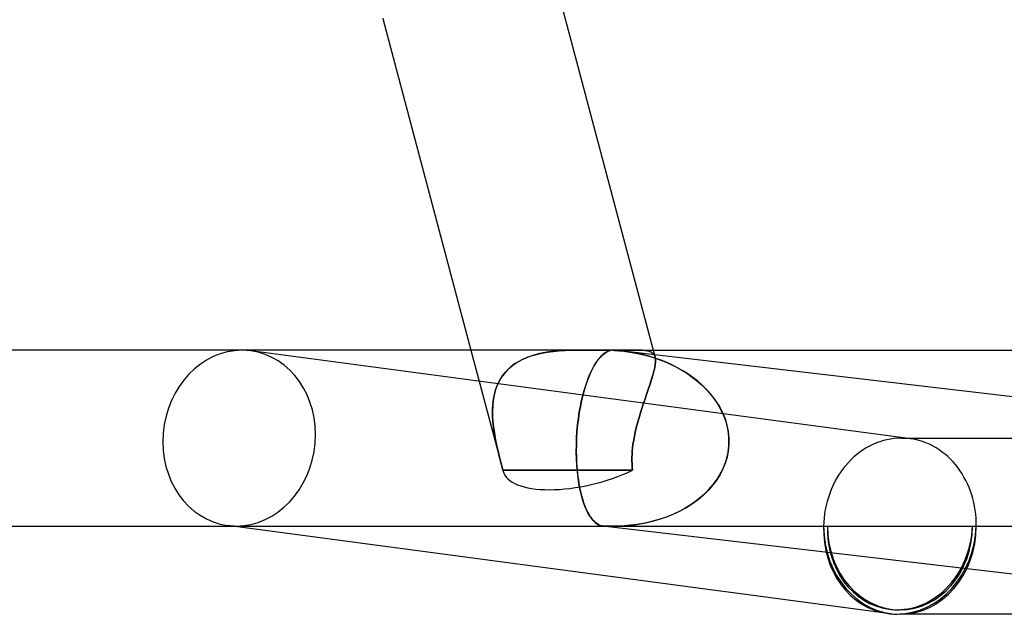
# Model space of a CAD drawing. Header units: millimetres. Extents: x -345 to 345, y -2 to 230.
# Tile 43 of 74: x 138 to 160, y -2 to 11. Entities that reach past the tile are written whole.
import ezdxf

# ---------------------------------------------------------------- set-up
doc = ezdxf.new("R2010")
doc.units = ezdxf.units.MM
doc.layers.add('HIDDEN', color=7, linetype='Continuous')
doc.layers.add('THICK', color=7, linetype='Continuous')

msp = doc.modelspace()

# ---------------------------------------------------------------- linework, layer by layer
at = {"layer": 'HIDDEN'}
for p, q in [((146.369, 11.532), (146.378, 11.5)), ((148.369, 4), (149.098, 1.253)), ((149.515, 3.776), (149.624, 3.825)), ((149.664, 3.841), (149.556, 3.796)), ((149.624, 3.825), (149.739, 3.867)), ((149.776, 3.879), (149.664, 3.841)), ((149.739, 3.867), (149.858, 3.902)), ((149.892, 3.91), (149.776, 3.879)), ((149.858, 3.902), (149.981, 3.93)), ((150.011, 3.936), (149.892, 3.91)), ((149.981, 3.93), (150.108, 3.953)), ((150.134, 3.957), (150.011, 3.936)), ((150.108, 3.953), (150.236, 3.97)), ((150.259, 3.972), (150.134, 3.957)), ((150.236, 3.97), (150.367, 3.983)), ((150.385, 3.984), (150.259, 3.972)), ((150.367, 3.983), (150.499, 3.991)), ((150.513, 3.992), (150.385, 3.984)), ((150.499, 3.991), (150.632, 3.997)), ((150.641, 3.997), (150.513, 3.992)), ((150.632, 3.997), (150.764, 3.999)), ((150.769, 3.999), (150.641, 3.997)), ((150.764, 3.999), (150.896, 4)), ((150.896, 4), (150.769, 3.999)), ((150.896, 4), (151.01, 4)), ((151.01, 4), (151.122, 3.999)), ((151.122, 3.999), (151.233, 3.997)), ((151.233, 3.997), (151.341, 3.996)), ((151.307, 3.84), (151.261, 3.784)), ((151.355, 3.888), (151.307, 3.84)), ((151.341, 3.996), (151.447, 3.995)), ((151.403, 3.927), (151.355, 3.888)), ((151.452, 3.958), (151.403, 3.927)), ((151.447, 3.995), (151.549, 3.995)), ((151.5, 3.981), (151.452, 3.958)), ((151.549, 3.995), (151.5, 3.981)), ((151.628, 3.993), (151.594, 3.995)), ((151.594, 3.995), (151.691, 3.995)), ((151.661, 3.991), (151.628, 3.993)), ((151.695, 3.988), (151.661, 3.991)), ((151.691, 3.995), (151.783, 3.996)), ((151.728, 3.985), (151.695, 3.988)), ((151.762, 3.982), (151.728, 3.985)), ((151.795, 3.979), (151.762, 3.982)), ((151.783, 3.996), (151.871, 3.997)), ((151.945, 3.96), (151.795, 3.979)), ((151.795, 3.979), (151.973, 3.955)), ((151.871, 3.997), (151.953, 3.999)), ((152.094, 3.935), (151.945, 3.96)), ((151.953, 3.999), (152.03, 4)), ((151.973, 3.955), (152.149, 3.924)), ((152.03, 4), (152.102, 4)), ((152.24, 3.904), (152.094, 3.935)), ((152.102, 4), (152.185, 3.999)), ((152.185, 3.999), (152.102, 4)), ((152.149, 3.924), (152.322, 3.884)), ((152.185, 3.999), (152.259, 3.996)), ((152.259, 3.996), (152.185, 3.999)), ((152.384, 3.867), (152.24, 3.904)), ((152.259, 3.996), (152.326, 3.989)), ((152.325, 3.989), (152.259, 3.996)), ((152.322, 3.884), (152.491, 3.835)), ((152.383, 3.979), (152.325, 3.989)), ((152.326, 3.989), (152.384, 3.979)), ((152.433, 3.964), (152.383, 3.979)), ((152.384, 3.979), (152.433, 3.964)), ((152.525, 3.825), (152.384, 3.867)), ((152.433, 3.964), (152.475, 3.943)), ((152.475, 3.943), (152.433, 3.964)), ((152.475, 3.943), (152.508, 3.915)), ((152.508, 3.915), (152.475, 3.943)), ((152.491, 3.835), (152.656, 3.779)), ((152.507, 4), (152.551, 3.836)), ((152.508, 3.915), (152.533, 3.881)), ((152.533, 3.881), (152.508, 3.915)), ((152.663, 3.776), (152.525, 3.825)), ((152.533, 3.881), (152.55, 3.838)), ((152.55, 3.838), (152.533, 3.881)), ((152.55, 3.838), (152.559, 3.79)), ((152.559, 3.79), (152.55, 3.838)), ((149.152, 3.501), (149.231, 3.582)), ((149.272, 3.618), (149.192, 3.544)), ((149.231, 3.582), (149.318, 3.655)), ((149.359, 3.684), (149.272, 3.618)), ((149.318, 3.655), (149.413, 3.719)), ((149.454, 3.743), (149.359, 3.684)), ((149.413, 3.719), (149.515, 3.776)), ((149.556, 3.796), (149.454, 3.743)), ((151.17, 3.649), (151.127, 3.57)), ((151.215, 3.721), (151.17, 3.649)), ((151.261, 3.784), (151.215, 3.721)), ((152.542, 3.598), (152.524, 3.518)), ((152.524, 3.518), (152.543, 3.598)), ((152.555, 3.67), (152.542, 3.598)), ((152.543, 3.598), (152.555, 3.671)), ((152.56, 3.734), (152.555, 3.67)), ((152.555, 3.671), (152.56, 3.734)), ((152.559, 3.79), (152.56, 3.734)), ((152.56, 3.734), (152.559, 3.79)), ((152.656, 3.779), (152.816, 3.715)), ((152.798, 3.723), (152.663, 3.776)), ((152.929, 3.664), (152.798, 3.723)), ((152.816, 3.715), (152.972, 3.643)), ((153.057, 3.599), (152.929, 3.664)), ((152.972, 3.643), (153.12, 3.564)), ((153.178, 3.53), (153.057, 3.599)), ((149.057, 3.374), (149.003, 3.28)), ((149.023, 3.318), (149.083, 3.413)), ((149.12, 3.462), (149.057, 3.374)), ((149.083, 3.413), (149.152, 3.501)), ((149.192, 3.544), (149.12, 3.462)), ((151.046, 3.393), (151.008, 3.295)), ((151.085, 3.484), (151.046, 3.393)), ((151.127, 3.57), (151.085, 3.484)), ((152.471, 3.335), (152.5, 3.43)), ((152.5, 3.429), (152.471, 3.334)), ((152.524, 3.518), (152.5, 3.429)), ((152.5, 3.43), (152.524, 3.518)), ((153.12, 3.564), (153.261, 3.479)), ((153.295, 3.457), (153.178, 3.53)), ((153.261, 3.479), (153.394, 3.387)), ((153.406, 3.379), (153.295, 3.457)), ((153.394, 3.387), (153.519, 3.289)), ((153.511, 3.297), (153.406, 3.379)), ((148.958, 3.18), (148.922, 3.075)), ((148.933, 3.109), (148.973, 3.216)), ((149.003, 3.28), (148.958, 3.18)), ((148.973, 3.216), (149.023, 3.318)), ((150.973, 3.191), (150.94, 3.082)), ((151.008, 3.295), (150.973, 3.191)), ((152.438, 3.233), (152.402, 3.125)), ((152.402, 3.125), (152.438, 3.233)), ((152.438, 3.233), (152.471, 3.335)), ((152.471, 3.334), (152.438, 3.233)), ((153.609, 3.21), (153.511, 3.297)), ((153.519, 3.289), (153.635, 3.186)), ((153.702, 3.12), (153.609, 3.21)), ((153.635, 3.186), (153.742, 3.077)), ((148.895, 2.965), (148.875, 2.852)), ((148.879, 2.881), (148.901, 2.997)), ((148.922, 3.075), (148.895, 2.965)), ((148.901, 2.997), (148.933, 3.109)), ((150.909, 2.968), (150.88, 2.846)), ((150.882, 2.855), (150.911, 2.977)), ((150.94, 3.082), (150.909, 2.968)), ((152.363, 3.012), (152.323, 2.894)), ((152.323, 2.894), (152.363, 3.011)), ((152.402, 3.125), (152.363, 3.012)), ((152.363, 3.011), (152.402, 3.125)), ((153.788, 3.027), (153.702, 3.12)), ((153.742, 3.077), (153.841, 2.963)), ((153.867, 2.929), (153.788, 3.027)), ((153.841, 2.963), (153.93, 2.842)), ((153.941, 2.826), (153.867, 2.929)), ((148.86, 2.639), (148.866, 2.761)), ((148.864, 2.736), (148.86, 2.617)), ((148.875, 2.852), (148.864, 2.736)), ((148.866, 2.761), (148.879, 2.881)), ((150.853, 2.718), (150.829, 2.584)), ((150.83, 2.59), (150.855, 2.726)), ((150.88, 2.846), (150.853, 2.718)), ((150.855, 2.726), (150.882, 2.855)), ((152.282, 2.773), (152.242, 2.649)), ((152.242, 2.649), (152.282, 2.773)), ((152.323, 2.894), (152.282, 2.773)), ((152.282, 2.773), (152.323, 2.894)), ((153.93, 2.842), (154.01, 2.715)), ((154.008, 2.719), (153.941, 2.826)), ((154.067, 2.607), (154.008, 2.719)), ((154.01, 2.715), (154.079, 2.581)), ((148.861, 2.514), (148.86, 2.639)), ((148.86, 2.617), (148.862, 2.497)), ((148.869, 2.387), (148.861, 2.514)), ((148.862, 2.497), (148.87, 2.374)), ((150.829, 2.584), (150.808, 2.443)), ((150.809, 2.448), (150.83, 2.59)), ((152.202, 2.522), (152.165, 2.393)), ((152.165, 2.393), (152.202, 2.522)), ((152.242, 2.649), (152.202, 2.522)), ((152.202, 2.522), (152.242, 2.649)), ((154.118, 2.491), (154.067, 2.607)), ((154.079, 2.581), (154.137, 2.441)), ((154.16, 2.371), (154.118, 2.491)), ((148.882, 2.259), (148.869, 2.387)), ((148.87, 2.374), (148.883, 2.25)), ((148.9, 2.13), (148.882, 2.259)), ((148.883, 2.25), (148.901, 2.125)), ((150.777, 2.152), (150.791, 2.301)), ((150.791, 2.298), (150.777, 2.15)), ((150.791, 2.301), (150.809, 2.448)), ((150.808, 2.443), (150.791, 2.298)), ((152.13, 2.263), (152.099, 2.132)), ((152.099, 2.132), (152.13, 2.263)), ((152.165, 2.393), (152.13, 2.263)), ((152.13, 2.263), (152.165, 2.393)), ((154.137, 2.441), (154.181, 2.296)), ((154.192, 2.249), (154.16, 2.371)), ((154.181, 2.296), (154.211, 2.149)), ((154.214, 2.125), (154.192, 2.249)), ((148.923, 2), (148.9, 2.13)), ((148.901, 2.125), (148.923, 2)), ((150.768, 2), (150.777, 2.152)), ((150.777, 2.15), (150.768, 2)), ((152.099, 2.132), (152.072, 2)), ((152.072, 2), (152.099, 2.132)), ((154.211, 2.149), (154.226, 2)), ((154.226, 2), (154.214, 2.125)), ((148.937, 1.926), (148.923, 2)), ((148.923, 2), (148.937, 1.926)), ((148.952, 1.852), (148.937, 1.926)), ((148.937, 1.926), (148.952, 1.852)), ((148.968, 1.779), (148.952, 1.852)), ((148.952, 1.852), (148.968, 1.778)), ((150.762, 1.853), (150.761, 1.708)), ((150.761, 1.683), (150.762, 1.841)), ((150.768, 2), (150.762, 1.853)), ((150.762, 1.841), (150.768, 2)), ((152.048, 1.852), (152.039, 1.778)), ((152.039, 1.779), (152.048, 1.852)), ((152.059, 1.926), (152.048, 1.852)), ((152.048, 1.852), (152.059, 1.926)), ((152.072, 2), (152.059, 1.926)), ((152.059, 1.926), (152.072, 2)), ((154.206, 1.675), (154.225, 1.836)), ((154.226, 1.855), (154.212, 1.712)), ((154.225, 1.836), (154.226, 2)), ((154.226, 2), (154.226, 1.855)), ((158.174, 2), (158.141, 2)), ((158.207, 1.999), (158.174, 2)), ((158.24, 1.997), (158.207, 1.999)), ((158.339, 1.987), (158.24, 2)), ((158.273, 1.994), (158.24, 1.997)), ((158.305, 1.991), (158.273, 1.994)), ((158.338, 1.987), (158.305, 1.991)), ((158.416, 1.975), (158.338, 1.987)), ((158.493, 1.958), (158.416, 1.975)), ((158.569, 1.938), (158.493, 1.958)), ((158.644, 1.913), (158.569, 1.938)), ((158.718, 1.885), (158.644, 1.913)), ((158.791, 1.852), (158.718, 1.885)), ((158.863, 1.816), (158.791, 1.852)), ((158.933, 1.776), (158.863, 1.816)), ((148.985, 1.705), (148.968, 1.779)), ((148.968, 1.778), (148.985, 1.704)), ((149.002, 1.632), (148.985, 1.705)), ((148.985, 1.704), (149.003, 1.631)), ((149.02, 1.559), (149.002, 1.632)), ((149.003, 1.631), (149.021, 1.558)), ((150.761, 1.708), (150.763, 1.566)), ((150.764, 1.529), (150.761, 1.683)), ((150.763, 1.566), (150.769, 1.427)), ((152.024, 1.559), (152.027, 1.632)), ((152.027, 1.631), (152.024, 1.558)), ((152.027, 1.632), (152.032, 1.705)), ((152.032, 1.704), (152.027, 1.631)), ((152.032, 1.705), (152.039, 1.779)), ((152.039, 1.778), (152.032, 1.704)), ((154.184, 1.571), (154.143, 1.434)), ((154.17, 1.517), (154.206, 1.675)), ((154.212, 1.712), (154.184, 1.571)), ((159.002, 1.732), (158.933, 1.776)), ((159.068, 1.685), (159.002, 1.732)), ((159.133, 1.634), (159.068, 1.685)), ((159.195, 1.58), (159.133, 1.634)), ((159.255, 1.522), (159.195, 1.58)), ((149.038, 1.487), (149.02, 1.559)), ((149.021, 1.558), (149.039, 1.485)), ((149.057, 1.415), (149.038, 1.487)), ((149.039, 1.485), (149.057, 1.414)), ((149.075, 1.343), (149.057, 1.415)), ((149.057, 1.414), (149.075, 1.343)), ((149.093, 1.273), (149.075, 1.343)), ((149.075, 1.343), (149.093, 1.273)), ((150.772, 1.38), (150.764, 1.529)), ((150.769, 1.427), (150.779, 1.293)), ((150.785, 1.236), (150.772, 1.38)), ((152.024, 1.487), (152.024, 1.559)), ((152.024, 1.558), (152.024, 1.485)), ((152.026, 1.415), (152.024, 1.487)), ((152.024, 1.485), (152.026, 1.414)), ((152.031, 1.343), (152.026, 1.415)), ((152.026, 1.414), (152.031, 1.343)), ((152.031, 1.343), (152.039, 1.273)), ((152.039, 1.273), (152.031, 1.343)), ((154.048, 1.216), (154.116, 1.363)), ((154.143, 1.434), (154.089, 1.3)), ((154.116, 1.363), (154.17, 1.517)), ((159.313, 1.462), (159.255, 1.522)), ((159.368, 1.398), (159.313, 1.462)), ((159.421, 1.332), (159.368, 1.398)), ((149.588, 1.274), (149.093, 1.273)), ((149.093, 1.273), (149.588, 1.274)), ((150.079, 1.275), (149.588, 1.274)), ((149.588, 1.274), (150.079, 1.275)), ((150.568, 1.275), (150.079, 1.275)), ((150.079, 1.275), (150.568, 1.275)), ((151.056, 1.275), (150.568, 1.275)), ((150.568, 1.275), (151.056, 1.275)), ((150.779, 1.293), (150.792, 1.164)), ((150.801, 1.099), (150.785, 1.236)), ((150.792, 1.164), (150.809, 1.042)), ((151.546, 1.274), (151.056, 1.275)), ((151.056, 1.275), (151.546, 1.274)), ((152.039, 1.273), (151.546, 1.274)), ((151.546, 1.274), (152.039, 1.273)), ((154.024, 1.173), (153.948, 1.051)), ((153.965, 1.077), (154.048, 1.216)), ((154.089, 1.3), (154.024, 1.173)), ((159.471, 1.262), (159.421, 1.332)), ((159.518, 1.19), (159.471, 1.262)), ((159.562, 1.116), (159.518, 1.19)), ((150.82, 0.971), (150.801, 1.099)), ((150.809, 1.042), (150.828, 0.926)), ((150.843, 0.85), (150.82, 0.971)), ((150.828, 0.926), (150.85, 0.818)), ((153.765, 0.825), (153.871, 0.947)), ((153.863, 0.937), (153.769, 0.829)), ((153.948, 1.051), (153.863, 0.937)), ((153.871, 0.947), (153.965, 1.077)), ((159.603, 1.039), (159.562, 1.116)), ((159.642, 0.961), (159.603, 1.039)), ((159.677, 0.88), (159.642, 0.961)), ((150.868, 0.738), (150.843, 0.85)), ((150.85, 0.818), (150.874, 0.717)), ((150.896, 0.635), (150.868, 0.738)), ((150.874, 0.717), (150.9, 0.623)), ((153.527, 0.607), (153.65, 0.711)), ((153.669, 0.728), (153.561, 0.634)), ((153.65, 0.711), (153.765, 0.825)), ((153.769, 0.829), (153.669, 0.728)), ((159.708, 0.797), (159.677, 0.88)), ((159.737, 0.713), (159.708, 0.797)), ((159.762, 0.627), (159.737, 0.713)), ((150.926, 0.54), (150.896, 0.635)), ((150.9, 0.623), (150.927, 0.536)), ((150.958, 0.453), (150.926, 0.54)), ((150.927, 0.536), (150.957, 0.456)), ((150.957, 0.456), (150.987, 0.384)), ((150.991, 0.375), (150.958, 0.453)), ((153.33, 0.468), (153.208, 0.395)), ((153.262, 0.426), (153.398, 0.512)), ((153.448, 0.548), (153.33, 0.468)), ((153.398, 0.512), (153.527, 0.607)), ((153.561, 0.634), (153.448, 0.548)), ((159.784, 0.54), (159.762, 0.627)), ((159.802, 0.452), (159.784, 0.54)), ((159.816, 0.363), (159.802, 0.452)), ((150.987, 0.384), (151.019, 0.318)), ((151.026, 0.304), (150.991, 0.375)), ((151.019, 0.318), (151.052, 0.258)), ((151.062, 0.242), (151.026, 0.304)), ((151.052, 0.258), (151.086, 0.206)), ((151.1, 0.187), (151.062, 0.242)), ((152.954, 0.269), (152.822, 0.216)), ((152.828, 0.218), (152.976, 0.279)), ((153.083, 0.329), (152.954, 0.269)), ((152.976, 0.279), (153.121, 0.348)), ((153.208, 0.395), (153.083, 0.329)), ((153.121, 0.348), (153.262, 0.426)), ((159.828, 0.273), (159.816, 0.363)), ((159.835, 0.182), (159.828, 0.273)), ((142.975, 0), (151.398, 0)), ((151.086, 0.206), (151.121, 0.159)), ((151.138, 0.139), (151.1, 0.187)), ((151.121, 0.159), (151.156, 0.119)), ((151.177, 0.099), (151.138, 0.139)), ((151.156, 0.119), (151.192, 0.085)), ((151.216, 0.066), (151.177, 0.099)), ((151.192, 0.085), (151.229, 0.056)), ((151.257, 0.039), (151.216, 0.066)), ((151.229, 0.056), (151.266, 0.034)), ((151.297, 0.02), (151.257, 0.039)), ((151.266, 0.034), (151.304, 0.017)), ((151.338, 0.007), (151.297, 0.02)), ((151.304, 0.017), (151.342, 0.006)), ((151.38, 0.001), (151.338, 0.007)), ((151.342, 0.006), (151.38, 0.001)), ((168.266, -1.986), (151.367, 0.002)), ((151.38, 0.001), (151.384, 0)), ((151.384, 0), (151.38, 0.001)), ((151.384, 0), (151.389, 0)), ((151.389, 0), (151.384, 0)), ((151.389, 0), (151.393, 0)), ((151.393, 0), (151.389, 0)), ((151.393, 0), (151.398, 0)), ((151.398, 0), (151.393, 0)), ((151.398, 0), (151.402, 0)), ((151.402, 0), (151.398, 0)), ((151.402, 0), (151.407, 0)), ((151.407, 0), (151.402, 0)), ((151.407, 0), (151.412, 0)), ((151.412, 0), (151.407, 0)), ((151.412, 0), (151.418, 0.001)), ((151.418, 0.001), (151.412, 0)), ((151.418, 0.001), (151.424, 0.001)), ((151.424, 0.001), (151.418, 0.001)), ((151.424, 0.001), (151.43, 0.002)), ((151.43, 0.002), (151.424, 0.001)), ((151.43, 0.002), (151.436, 0.003)), ((151.436, 0.003), (151.43, 0.002)), ((151.436, 0.003), (151.441, 0.003)), ((151.441, 0.003), (151.436, 0.003)), ((151.441, 0.003), (151.463, 0.003)), ((151.463, 0.003), (151.441, 0.003)), ((151.463, 0.003), (151.484, 0.002)), ((151.484, 0.002), (151.463, 0.003)), ((151.484, 0.002), (151.506, 0.001)), ((151.506, 0.001), (151.484, 0.002)), ((151.506, 0.001), (151.527, 0.001)), ((151.527, 0.001), (151.506, 0.001)), ((151.527, 0.001), (151.549, 0)), ((151.549, 0), (151.527, 0.001)), ((151.549, 0), (151.57, 0)), ((151.57, 0), (151.549, 0)), ((151.57, 0), (151.731, 0.002)), ((151.712, 0.002), (151.57, 0)), ((151.602, 0), (156.376, 0)), ((151.854, 0.009), (151.712, 0.002)), ((151.731, 0.002), (151.891, 0.011)), ((151.995, 0.021), (151.854, 0.009)), ((151.891, 0.011), (152.051, 0.027)), ((152.136, 0.039), (151.995, 0.021)), ((152.051, 0.027), (152.209, 0.051)), ((152.276, 0.063), (152.136, 0.039)), ((152.209, 0.051), (152.367, 0.081)), ((152.415, 0.092), (152.276, 0.063)), ((152.367, 0.081), (152.522, 0.119)), ((152.552, 0.127), (152.415, 0.092)), ((152.522, 0.119), (152.676, 0.165)), ((152.688, 0.168), (152.552, 0.127)), ((152.676, 0.165), (152.828, 0.218)), ((152.822, 0.216), (152.688, 0.168)), ((156.462, 0), (159.753, 0)), ((159.839, 0.091), (159.835, 0.182)), ((159.84, 0), (159.839, 0.091)), ((159.84, 0), (166.768, 0)), ((156.376, 0), (156.462, 0)), ((159.753, 0), (159.84, 0))]:
    msp.add_line(p, q, dxfattribs=at)
msp.add_arc((158.108, 0), 1.9, 262.4081, 270, dxfattribs=at)
for centre, major_axis, ratio, start_param, end_param in [((143.108, 2), (0.264, 1.982), 0.864107, -3.026884, 0.000052), ((150.952, 2.064), (1.43, 1.649), 0.701878, 0.546596, 0.55945), ((150.952, 2.064), (1.43, 1.649), 0.701878, 0.533743, 0.546596), ((151.031, 1.766), (-1.933, -0.513), 0.406135, -0.024552, 0), ((151.031, 1.766), (-1.933, -0.513), 0.406135, -0.024552, 0), ((151.031, 1.766), (-1.933, -0.513), 0.406135, 0, 0.991831), ((151.031, 1.766), (-1.933, -0.513), 0.406135, 0.991831, 2.008214), ((143.108, 2), (0.264, 1.982), 0.864107, -3.141541, -3.026884), ((158.108, 0), (0, -1.9), 0.866025, -1.570796, 0), ((158.108, 0), (-0.264, -1.982), 0.864107, 0.114709, 1.685505), ((158.108, 0), (0, -2), 0.866025, 0, 1.570796), ((158.108, 0), (-0.251, -1.883), 0.864107, -1.456088, 0.000052), ((158.108, 0), (-0.251, -1.883), 0.864107, 0.000052, 1.685505), ((158.108, 0), (0, -1.9), 0.866025, 0, 1.570796), ((158.108, 0), (-0.264, -1.982), 0.864107, 0.076322, 0.114709)]:
    msp.add_ellipse(centre, major_axis=major_axis, ratio=ratio, start_param=start_param, end_param=end_param, dxfattribs=at)
at = {"layer": 'THICK'}
for p, q in [((150.28, 12.391), (152.507, 4)), ((146.378, 11.5), (148.369, 4)), ((150.897, 4), (-150.897, 4)), ((158.24, 2), (143.372, 3.982)), ((151.01, 4), (150.896, 4)), ((151.122, 3.999), (151.01, 4)), ((151.232, 3.997), (151.122, 3.999)), ((151.341, 3.996), (151.232, 3.997)), ((151.254, 3.776), (151.295, 3.826)), ((151.295, 3.826), (151.336, 3.87)), ((151.336, 3.87), (151.378, 3.908)), ((151.447, 3.995), (151.341, 3.996)), ((151.378, 3.908), (151.421, 3.94)), ((151.421, 3.94), (151.463, 3.965)), ((151.549, 3.995), (151.447, 3.995)), ((151.463, 3.965), (151.506, 3.983)), ((151.506, 3.983), (151.549, 3.995)), ((151.594, 3.995), (151.628, 3.993)), ((151.691, 3.995), (151.594, 3.995)), ((151.628, 3.993), (151.661, 3.991)), ((151.661, 3.991), (151.695, 3.988)), ((151.783, 3.996), (151.691, 3.995)), ((151.695, 3.988), (151.728, 3.985)), ((151.728, 3.985), (151.762, 3.982)), ((151.762, 3.982), (151.795, 3.979)), ((151.87, 3.997), (151.783, 3.996)), ((168.617, 2), (151.835, 3.974)), ((151.953, 3.999), (151.87, 3.997)), ((152.03, 4), (151.953, 3.999)), ((152.102, 4), (152.03, 4)), ((152.102, 4), (174.222, 4)), ((151.1, 3.515), (151.136, 3.588)), ((151.136, 3.588), (151.175, 3.657)), ((151.175, 3.657), (151.214, 3.719)), ((151.214, 3.719), (151.254, 3.776)), ((150.998, 3.266), (151.03, 3.353)), ((151.03, 3.353), (151.064, 3.436)), ((151.064, 3.436), (151.1, 3.515)), ((150.938, 3.078), (150.967, 3.174)), ((150.967, 3.174), (150.998, 3.266)), ((150.911, 2.977), (150.938, 3.078)), ((157.419, 1.819), (157.345, 1.778)), ((157.496, 1.857), (157.419, 1.819)), ((157.574, 1.89), (157.496, 1.857)), ((157.653, 1.919), (157.574, 1.89)), ((157.733, 1.944), (157.653, 1.919)), ((157.813, 1.964), (157.733, 1.944)), ((157.895, 1.98), (157.813, 1.964)), ((157.977, 1.991), (157.895, 1.98)), ((158.059, 1.998), (157.977, 1.991)), ((158.141, 2), (158.059, 1.998)), ((158.141, 2), (169.304, 2)), ((157.065, 1.572), (157, 1.511)), ((157.132, 1.629), (157.065, 1.572)), ((157.201, 1.683), (157.132, 1.629)), ((157.272, 1.732), (157.201, 1.683)), ((157.345, 1.778), (157.272, 1.732)), ((156.878, 1.38), (156.822, 1.31)), ((156.938, 1.447), (156.878, 1.38)), ((157, 1.511), (156.938, 1.447)), ((156.717, 1.16), (156.67, 1.081)), ((156.768, 1.236), (156.717, 1.16)), ((156.822, 1.31), (156.768, 1.236)), ((156.585, 0.917), (156.547, 0.831)), ((156.626, 1), (156.585, 0.917)), ((156.67, 1.081), (156.626, 1)), ((156.513, 0.743), (156.483, 0.654)), ((156.547, 0.831), (156.513, 0.743)), ((156.433, 0.472), (156.414, 0.379)), ((156.456, 0.564), (156.433, 0.472)), ((156.483, 0.654), (156.456, 0.564)), ((156.398, 0.285), (156.387, 0.191)), ((156.414, 0.379), (156.398, 0.285)), ((-151.383, 0), (142.975, 0)), ((157.843, -1.982), (142.843, 0.018)), ((156.379, 0.095), (156.376, 0)), ((156.387, 0.191), (156.379, 0.095)), ((169.304, -2), (158.108, -2))]:
    msp.add_line(p, q, dxfattribs=at)
for centre, major_axis, ratio, start_param, end_param in [((143.108, 2), (0.264, 1.982), 0.864107, 0.114709, 3.141644), ((143.108, 2), (0.264, 1.982), 0.864107, 0.000052, 0.114709), ((150.952, 2.064), (1.43, 1.649), 0.701878, 0.546596, 0.55945), ((150.952, 2.064), (1.43, 1.649), 0.701878, 0.533743, 0.546596), ((158.108, 0), (0, -2), 0.866025, -1.570796, 0), ((158.108, 0), (-0.264, -1.982), 0.864107, -1.456088, 0.000052), ((158.108, 0), (-0.264, -1.982), 0.864107, 0.000052, 0.076322)]:
    msp.add_ellipse(centre, major_axis=major_axis, ratio=ratio, start_param=start_param, end_param=end_param, dxfattribs=at)

doc.saveas('drawing.dxf')
